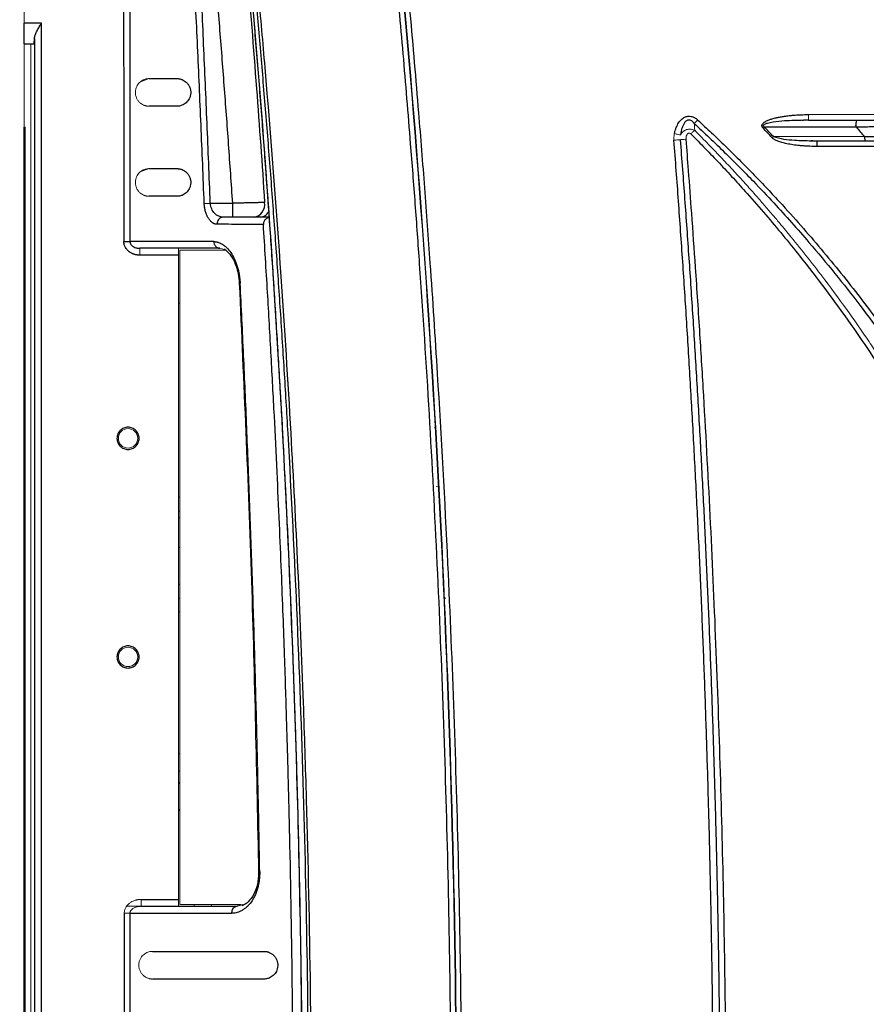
# Paper-space layout 'Sheet2' of a CAD drawing. Header units: millimetres. Extents: x 0 to 1118, y 0 to 864.
# Tile 58 of 85: x 644 to 705, y 459 to 530. Entities that reach past the tile are written whole.
import ezdxf

# ---------------------------------------------------------------- set-up
doc = ezdxf.new("R2010")
doc.units = ezdxf.units.MM
doc.styles.add('SLDTEXTSTYLE0', font='TXT', dxfattribs={"width": 0.605})
doc.dimstyles.new('SLDDIMSTYLE1', dxfattribs={"dimtxt": 5.650301, "dimasz": 4.572, "dimexe": 0, "dimexo": 0.0625, "dimgap": 1.412575, "dimtad": 0, "dimtih": 1, "dimtoh": 1, "dimdec": 1, "dimlfac": 2, "dimrnd": 1e-09, "dimzin": 12, "dimdsep": 46, "dimtxsty": 'SLDTEXTSTYLE0', "dimsah": 1, "dimcen": 0.09, "dimadec": 0, "dimazin": 3, "dimtfac": 1, "dimtdec": 1, "dimtofl": 0, "dimtmove": 0, "dimatfit": 3, "dimfxl": 1, "dimfrac": 2, "dimtolj": 1, "dimtzin": 12, "dimarcsym": 0})

# ---------------------------------------------------------------- blocks, each defined once
blk = doc.blocks.new('_D_12')
at = {"color": 7, "linetype": 'Continuous', "lineweight": 0}
for p, q in [((711.628, 581.08), (604.625, 581.08)), ((606.225, 581.08), (606.225, 457.172)), ((594.907, 448.118), (593.614, 448.118)), ((593.614, 448.118), (593.614, 439.44)), ((617.544, 448.118), (618.837, 448.118)), ((618.837, 448.118), (618.837, 439.44)), ((593.614, 439.44), (594.907, 439.44)), ((618.837, 439.44), (617.544, 439.44)), ((606.225, 314.24), (606.225, 438.147)), ((711.628, 314.24), (604.625, 314.24))]:
    blk.add_line(p, q, dxfattribs=at)
for points in [[(606.225, 581.08), (605.463, 576.508), (606.987, 576.508)], [(606.225, 314.24), (606.987, 318.812), (605.463, 318.812)]]:
    blk.add_solid(points, dxfattribs=at)
at = {"color": 7, "linetype": 'Continuous', "lineweight": 0, "char_height": 5.8208, "attachment_point": 1, "style": 'SLDTEXTSTYLE0'}
for s, insert in [('533.7', (596.524, 456.915)), ('21.01', (596.524, 446.944))]:
    blk.add_mtext(s, dxfattribs=dict(at, insert=insert))

psp = doc.layouts.new('Sheet2')

# ---------------------------------------------------------------- linework, layer by layer
at = {"color": 144, "linetype": 'Continuous', "lineweight": 0}
for p, q in [((644.189, 530.16), (644.189, 543.16)), ((644.189, 522.66), (644.189, 528.66)), ((644.689, 528.66), (644.689, 366.66)), ((653.231, 526.16), (652.588, 525.926)), ((644.264, 522.66), (644.189, 522.66)), ((644.264, 372.66), (644.264, 522.66)), ((701.199, 521.668), (701.199, 521.653)), ((653.231, 519.66), (652.581, 519.419)), ((658.327, 513.91), (658.656, 513.823)), ((673.028, 513.91), (673.022, 513.91)), ((655.339, 513.41), (655.339, 466.91)), ((655.439, 466.535), (655.439, 513.785)), ((655.439, 513.785), (658.804, 513.785)), ((673.032, 513.785), (673.038, 513.785)), ((655.449, 509.94), (655.339, 509.944)), ((673.949, 500.99), (673.832, 500.981)), ((674.065, 496.701), (673.949, 496.71)), ((655.339, 495.94), (655.439, 495.94)), ((655.439, 494.94), (655.339, 494.94)), ((655.439, 494.44), (655.339, 494.44)), ((644.264, 492.3), (644.189, 492.3)), ((655.439, 492.3), (655.339, 492.3)), ((674.3, 492.3), (674.293, 492.3)), ((655.339, 489.66), (655.439, 489.66)), ((655.439, 488.66), (655.339, 488.66)), ((674.646, 488.66), (674.495, 488.66)), ((655.339, 487.66), (655.439, 487.66)), ((655.439, 477.41), (655.339, 477.41)), ((655.339, 476.16), (655.439, 476.16)), ((655.439, 475.375), (655.339, 475.256)), ((655.339, 473.311), (655.439, 473.43)), ((651.6, 466.41), (652.557, 466.41)), ((652.644, 466.91), (652.644, 466.41)), ((659.845, 466.535), (655.439, 466.535)), ((656.479, 466.535), (656.479, 466.41)), ((657.729, 466.41), (657.729, 466.535)), ((675.188, 466.535), (675.182, 466.535)), ((675.185, 466.41), (675.191, 466.41)), ((675.28, 462.86), (675.287, 462.86))]:
    psp.add_line(p, q, dxfattribs=at)
at = {"color": 7, "linetype": 'Continuous', "lineweight": 30}
for p, q in [((645.438, 530.16), (644.189, 530.16)), ((645.438, 365.16), (645.438, 530.16)), ((644.938, 529.053), (644.938, 366.266)), ((644.189, 528.66), (644.911, 528.66)), ((700.837, 523.16), (700.492, 523.147)), ((644.189, 492.3), (644.189, 522.66)), ((701.052, 521.673), (701.463, 521.66)), ((657.207, 517.143), (657.641, 517.16)), ((657.641, 517.16), (659.259, 517.16)), ((659.259, 516.16), (659.259, 517.16)), ((661.861, 516.16), (658.565, 516.16)), ((655.339, 513.41), (652.55, 513.41)), ((644.189, 403.02), (644.189, 492.3)), ((674.71, 484.165), (674.72, 484.199)), ((652.644, 466.91), (655.339, 466.91)), ((659.984, 466.521), (659.588, 466.41)), ((651.427, 465.909), (651.429, 448.413)), ((651.838, 465.909), (651.838, 448.447)), ((661.524, 461.16), (653.479, 461.16))]:
    psp.add_line(p, q, dxfattribs=at)
at = {"color": 144, "linetype": 'Continuous', "lineweight": 0}
for centre in [(651.699, 500.19), (651.699, 484.41)]:
    psp.add_circle(centre, 0.7, dxfattribs=at)
at = {"color": 7, "linetype": 'Continuous', "lineweight": 30}
for centre, radius, start, end in [((660.655, 517.069), 0.921, 278.94524, 8.88243), ((658.603, 515.688), 0.473, 94.61891, 185.75467), ((659.638, 465.949), 0.463, 96.22188, 185.50589)]:
    psp.add_arc(centre, radius, start, end, dxfattribs=at)
for points, knots in [([(658.596, 553.125), (658.675, 552.393), (658.862, 550.668), (659.128, 548.105), (659.383, 545.595), (659.587, 543.536), (659.758, 541.784), (660.107, 538.124), (660.813, 530.336), (662.053, 514.726), (663.27, 494.226), (664.09, 470.918), (664.352, 449.628), (664.173, 429.469), (663.636, 410.45), (662.633, 389.417), (661.539, 373.82), (660.68, 363.654), (660.447, 360.979), (660.217, 358.421), (660.005, 356.138), (659.792, 353.888), (659.554, 351.436), (659.253, 348.428), (658.93, 345.285), (658.698, 343.147), (658.595, 342.195)], [0, 0, 0, 0, 0.010441, 0.024633, 0.036574, 0.046266, 0.054002, 0.061559, 0.098462, 0.165009, 0.283842, 0.389944, 0.496046, 0.586073, 0.676099, 0.766125, 0.884958, 0.89803, 0.910947, 0.923078, 0.934483, 0.943497, 0.955156, 0.96946, 0.986408, 1, 1, 1, 1]), ([(658.597, 342.194), (658.679, 342.956), (658.844, 344.478), (659.084, 346.763), (659.319, 349.048), (659.548, 351.334), (659.772, 353.62), (659.991, 355.907), (660.204, 358.194), (660.412, 360.482), (660.615, 362.77), (660.812, 365.059), (661.003, 367.348), (661.19, 369.638), (661.371, 371.928), (661.546, 374.218), (661.716, 376.509), (661.881, 378.801), (662.04, 381.092), (662.194, 383.384), (662.342, 385.677), (662.486, 387.97), (662.623, 390.263), (662.756, 392.556), (662.991, 396.811), (663.469, 406.371), (663.966, 420.01), (664.258, 434.889), (664.321, 445.163), (664.305, 452.063), (664.276, 456.466), (664.226, 460.869), (664.156, 465.271), (664.067, 469.673), (663.958, 474.075), (663.828, 478.476), (663.679, 482.876), (663.511, 487.276), (663.322, 491.675), (663.113, 496.073), (662.885, 500.47), (662.637, 504.866), (662.369, 509.261), (662.081, 513.654), (661.774, 518.047), (661.447, 522.438), (661.1, 526.827), (660.733, 531.215), (660.346, 535.601), (659.939, 539.985), (659.512, 544.367), (659.067, 548.747), (658.753, 551.666), (658.597, 553.125)], [0, 0, 0, 0, 0.0108691, 0.0217383, 0.0326076, 0.043477, 0.0543465, 0.065216, 0.0760856, 0.0869553, 0.0978251, 0.1086949, 0.1195647, 0.1304345, 0.1413044, 0.1521743, 0.1630441, 0.173914, 0.1847839, 0.1956537, 0.2065235, 0.2173932, 0.2282629, 0.2391325, 0.2500021, 0.2887494, 0.3750016, 0.4437238, 0.5000009, 0.5208344, 0.5416678, 0.5625012, 0.5833345, 0.6041678, 0.6250011, 0.6458344, 0.6666676, 0.6875008, 0.7083341, 0.7291674, 0.7500007, 0.7708342, 0.7916677, 0.8125013, 0.8333351, 0.8541688, 0.8750025, 0.895836, 0.9166694, 0.9375026, 0.9583354, 0.9791679, 1, 1, 1, 1]), ([(658.771, 342.048), (658.853, 342.777), (659.017, 344.238), (659.258, 346.433), (659.495, 348.639), (659.727, 350.854), (659.956, 353.079), (660.18, 355.314), (660.399, 357.558), (660.615, 359.812), (660.825, 362.075), (661.032, 364.349), (661.233, 366.631), (661.43, 368.924), (661.622, 371.226), (661.809, 373.538), (661.991, 375.859), (662.168, 378.19), (662.34, 380.53), (662.506, 382.88), (662.668, 385.24), (662.824, 387.609), (662.975, 389.987), (663.12, 392.376), (663.474, 398.467), (663.958, 408.2), (664.429, 421.515), (664.705, 434.649), (664.796, 447.66), (664.705, 460.671), (664.429, 473.804), (663.958, 487.119), (663.438, 497.583), (662.99, 505.125), (662.697, 509.677), (662.385, 514.194), (662.054, 518.676), (661.703, 523.123), (661.335, 527.535), (660.949, 531.911), (660.547, 536.252), (660.127, 540.557), (659.692, 544.827), (659.242, 549.061), (658.928, 551.871), (658.771, 553.271)], [0, 0, 0, 0, 0.010393, 0.020829, 0.031308, 0.041831, 0.052398, 0.063007, 0.07366, 0.084357, 0.095097, 0.10588, 0.116706, 0.127576, 0.13849, 0.149446, 0.160446, 0.17149, 0.182576, 0.193706, 0.204879, 0.216096, 0.227356, 0.238659, 0.250005, 0.313829, 0.376771, 0.438829, 0.5, 0.561171, 0.623229, 0.686171, 0.749995, 0.771704, 0.793254, 0.814645, 0.835877, 0.856949, 0.877863, 0.898617, 0.919213, 0.939648, 0.959925, 0.980042, 1, 1, 1, 1]), ([(658.99, 342.023), (659.073, 342.76), (659.244, 344.294), (659.505, 346.684), (659.779, 349.253), (660.065, 352), (660.36, 354.926), (660.664, 358.031), (660.974, 361.315), (661.289, 364.779), (661.934, 372.176), (662.706, 382.186), (663.667, 397.477), (664.247, 410.06), (664.673, 423.439), (664.906, 434.58), (664.995, 447.652), (664.906, 460.732), (664.673, 471.877), (664.247, 485.264), (663.666, 497.847), (662.706, 513.134), (661.889, 523.729), (661.141, 532.221), (660.673, 537.214), (660.221, 541.805), (659.788, 545.992), (659.383, 549.779), (659.116, 552.168), (658.99, 553.296)], [0, 0, 0, 0, 0.0105111, 0.0218672, 0.0340683, 0.0471143, 0.0610052, 0.0757411, 0.091322, 0.1077478, 0.1250185, 0.196531, 0.249995, 0.3421207, 0.3749991, 0.4396651, 0.5000005, 0.5602246, 0.6250018, 0.6579563, 0.7500057, 0.8034713, 0.8749819, 0.9005713, 0.9242595, 0.9460464, 0.9659322, 0.9839167, 1, 1, 1, 1]), ([(651.824, 536.149), (651.826, 532.606), (651.829, 525.359), (651.831, 518.112), (651.832, 514.409)], [0, 0, 0, 0, 0.489035, 1, 1, 1, 1]), ([(671.368, 534.482), (672.717, 520.053), (673.737, 505.594), (675.099, 476.643), (675.441, 462.151), (675.441, 433.168), (675.099, 418.677), (673.737, 389.726), (672.717, 375.266), (671.368, 360.837)], [0, 0, 0, 0, 0.25, 0.25, 0.5, 0.5, 0.75, 0.75, 1, 1, 1, 1]), ([(671.372, 360.838), (674.085, 389.693), (675.444, 418.676), (675.444, 476.643), (674.085, 505.626), (671.372, 534.481)], [0, 0, 0, 0, 0.5, 0.5, 1, 1, 1, 1]), ([(671.753, 360.8), (671.816, 361.484), (671.984, 363.288), (672.226, 365.992), (672.479, 368.92), (672.931, 374.337), (673.826, 386.086), (674.689, 400.763), (675.577, 422.492), (675.955, 444.239), (675.658, 469.406), (674.984, 488.469), (674.196, 502.945), (673.598, 511.987), (673.138, 518.268), (672.757, 523.086), (672.403, 527.3), (672.087, 530.911), (671.864, 533.316), (671.753, 534.519)], [0, 0, 0, 0, 0.011833, 0.03125, 0.046823, 0.062501, 0.125002, 0.250001, 0.316015, 0.499997, 0.624997, 0.749997, 0.828893, 0.874998, 0.906249, 0.937499, 0.95834, 0.979174, 1, 1, 1, 1]), ([(657.204, 517.143), (657.166, 518.086), (657.091, 519.973), (656.973, 522.804), (656.851, 525.636), (656.723, 528.469), (656.592, 531.303), (656.501, 533.193), (656.455, 534.138)], [0, 0, 0, 0, 0.166476, 0.333029, 0.499658, 0.666364, 0.833145, 1, 1, 1, 1]), ([(657.641, 517.16), (657.603, 518.128), (657.527, 520.056), (657.409, 522.933), (657.287, 525.781), (657.163, 528.6), (657.035, 531.39), (656.947, 533.239), (656.903, 534.16)], [0, 0, 0, 0, 0.170927, 0.340149, 0.507668, 0.673482, 0.837593, 1, 1, 1, 1]), ([(659.259, 517.16), (659.21, 517.868), (659.114, 519.286), (658.964, 521.412), (658.809, 523.537), (658.65, 525.663), (658.487, 527.787), (658.319, 529.912), (658.148, 532.036), (658.029, 533.452), (657.97, 534.16)], [0, 0, 0, 0, 0.12501, 0.250016, 0.375018, 0.500018, 0.625016, 0.750011, 0.875006, 1, 1, 1, 1]), ([(660.278, 534.224), (660.523, 531.302), (660.975, 525.633), (661.38, 519.96), (661.565, 517.211)], [0.45364866, 0.45364866, 0.45364866, 0.45364866, 0.5, 0.54352601, 0.54352601, 0.54352601, 0.54352601]), ([(670.988, 360.875), (671.056, 361.605), (671.191, 363.061), (671.387, 365.238), (671.577, 367.403), (671.761, 369.554), (672.03, 372.789), (672.372, 377.112), (672.901, 384.338), (673.484, 393.373), (674.249, 407.843), (674.888, 425.937), (675.144, 447.66), (674.888, 469.382), (674.249, 487.476), (673.484, 501.946), (672.924, 510.617), (672.452, 517.122), (672.144, 521.099), (671.85, 524.711), (671.576, 527.943), (671.29, 531.184), (671.09, 533.347), (670.988, 534.444)], [0, 0, 0, 0, 0.012656, 0.025234, 0.037734, 0.050156, 0.062501, 0.09376, 0.125002, 0.187552, 0.250002, 0.375088, 0.5, 0.624911, 0.749998, 0.812439, 0.874998, 0.899958, 0.924999, 0.943849, 0.9625, 0.980981, 1, 1, 1, 1]), ([(644.189, 528.66), (644.189, 528.66), (644.189, 528.661), (644.189, 528.667), (644.189, 528.678), (644.189, 528.693), (644.189, 528.713), (644.189, 528.736), (644.189, 528.79), (644.189, 528.897), (644.189, 529.092), (644.189, 529.33), (644.189, 529.555), (644.189, 529.741), (644.189, 529.878), (644.189, 530.018), (644.189, 530.112), (644.189, 530.16)], [0, 0, 0, 0, 0.034551, 0.068855, 0.103013, 0.137124, 0.171291, 0.205614, 0.240191, 0.370053, 0.500029, 0.62989, 0.759866, 0.820149, 0.879905, 0.939676, 1, 1, 1, 1]), ([(644.938, 529.053), (644.938, 529.066), (644.94, 529.093), (644.947, 529.136), (644.957, 529.182), (644.97, 529.231), (644.987, 529.283), (645.008, 529.339), (645.032, 529.399), (645.06, 529.461), (645.101, 529.551), (645.164, 529.673), (645.243, 529.82), (645.336, 529.984), (645.4, 530.095), (645.438, 530.16)], [0, 0, 0, 0, 0.042381, 0.086506, 0.13251, 0.180511, 0.230613, 0.282907, 0.337475, 0.394387, 0.453706, 0.576693, 0.716997, 0.83407, 1, 1, 1, 1]), ([(644.911, 528.66), (644.912, 528.66), (644.914, 528.661), (644.916, 528.669), (644.918, 528.682), (644.92, 528.698), (644.922, 528.718), (644.924, 528.741), (644.926, 528.767), (644.927, 528.795), (644.929, 528.825), (644.931, 528.856), (644.932, 528.889), (644.933, 528.921), (644.935, 528.954), (644.936, 528.988), (644.937, 529.02), (644.937, 529.043), (644.938, 529.053)], [0, 0, 0, 0, 0.081301, 0.160096, 0.236384, 0.310165, 0.381439, 0.450207, 0.516468, 0.580222, 0.641469, 0.700209, 0.756442, 0.810168, 0.861386, 0.910098, 0.956303, 1, 1, 1, 1]), ([(653.23, 526.16), (653.562, 526.16), (654.226, 526.16), (654.895, 526.16), (655.229, 526.16)], [0, 0, 0, 0, 0.4998961, 1, 1, 1, 1]), ([(655.229, 526.16), (655.25, 526.159), (655.293, 526.158), (655.356, 526.152), (655.418, 526.142), (655.48, 526.128), (655.541, 526.11), (655.635, 526.076), (655.759, 526.014), (655.906, 525.903), (656.034, 525.763), (656.125, 525.613), (656.179, 525.478), (656.209, 525.366), (656.227, 525.248), (656.232, 525.084), (656.199, 524.884), (656.12, 524.692), (656.016, 524.533), (655.892, 524.404), (655.75, 524.3), (655.61, 524.231), (655.477, 524.188), (655.354, 524.164), (655.271, 524.161), (655.229, 524.16)], [0, 0, 0, 0, 0.026991, 0.053627, 0.079934, 0.105937, 0.131664, 0.157141, 0.226539, 0.289946, 0.350735, 0.402967, 0.428842, 0.452687, 0.477001, 0.500553, 0.549558, 0.601124, 0.654157, 0.714136, 0.777274, 0.845133, 0.896, 0.947559, 1, 1, 1, 1]), ([(655.229, 524.16), (654.895, 524.16), (654.227, 524.16), (653.562, 524.16), (653.23, 524.16)], [0, 0, 0, 0, 0.500027, 1, 1, 1, 1]), ([(691.162, 522.185), (691.171, 522.223), (691.188, 522.299), (691.219, 522.41), (691.254, 522.516), (691.303, 522.648), (691.371, 522.799), (691.463, 522.96), (691.565, 523.1), (691.672, 523.214), (691.785, 523.306), (691.932, 523.394), (692.13, 523.457), (692.335, 523.447), (692.494, 523.401), (692.613, 523.346), (692.731, 523.271), (692.803, 523.208), (692.84, 523.176)], [0, 0, 0, 0, 0.047779, 0.09438, 0.139879, 0.184362, 0.265277, 0.341456, 0.410143, 0.474637, 0.531939, 0.586401, 0.683574, 0.779917, 0.83101, 0.884006, 0.940021, 1, 1, 1, 1]), ([(692.597, 522.916), (692.583, 522.934), (692.555, 522.97), (692.511, 523.017), (692.449, 523.075), (692.368, 523.133), (692.262, 523.168), (692.162, 523.166), (692.074, 523.137), (691.994, 523.084), (691.899, 522.987), (691.822, 522.864), (691.76, 522.726), (691.706, 522.58), (691.648, 522.366), (691.62, 522.189), (691.605, 522.088)], [0, 0, 0, 0, 0.038742, 0.074975, 0.108785, 0.180286, 0.239942, 0.290257, 0.341706, 0.390465, 0.447546, 0.566929, 0.628543, 0.700297, 0.828004, 1, 1, 1, 1]), ([(692.84, 523.176), (693.009, 523.02), (693.347, 522.707), (693.85, 522.233), (694.35, 521.757), (694.847, 521.277), (695.341, 520.793), (695.831, 520.307), (696.318, 519.816), (696.802, 519.323), (697.283, 518.826), (697.76, 518.326), (698.234, 517.822), (698.705, 517.315), (700.029, 515.871), (702.149, 513.437), (704.95, 509.923), (707.595, 506.289), (710.079, 502.542), (712.397, 498.691), (714.544, 494.742), (716.516, 490.703), (718.309, 486.58), (719.921, 482.383), (721.348, 478.119), (722.586, 473.798), (723.385, 470.466), (723.87, 468.161), (724.118, 466.9), (724.351, 465.637), (724.568, 464.371), (724.769, 463.103), (724.955, 461.833), (725.066, 460.984), (725.121, 460.56)], [0, 0, 0, 0, 0.009609, 0.019218, 0.028826, 0.038434, 0.048043, 0.057653, 0.067264, 0.076877, 0.086493, 0.096111, 0.105732, 0.115356, 0.124985, 0.187481, 0.249967, 0.312445, 0.374954, 0.437474, 0.499945, 0.562419, 0.624945, 0.687463, 0.749952, 0.81244, 0.874967, 0.892846, 0.910715, 0.928576, 0.946432, 0.964286, 0.982141, 1, 1, 1, 1]), ([(697.568, 522.586), (697.557, 522.598), (697.538, 522.621), (697.514, 522.657), (697.498, 522.694), (697.489, 522.731), (697.487, 522.768), (697.492, 522.805), (697.507, 522.852), (697.542, 522.907), (697.593, 522.96), (697.65, 523.006), (697.76, 523.079), (697.933, 523.161), (698.18, 523.247), (698.43, 523.317), (698.697, 523.375), (698.977, 523.425), (699.285, 523.469), (699.59, 523.502), (699.872, 523.526), (700.15, 523.544), (700.473, 523.555), (700.714, 523.558), (700.845, 523.56)], [0, 0, 0, 0, 0.012451, 0.023819, 0.03432, 0.044231, 0.053876, 0.063608, 0.07377, 0.092618, 0.115025, 0.131866, 0.15068, 0.22006, 0.282633, 0.35857, 0.426434, 0.499349, 0.584332, 0.673764, 0.742791, 0.80908, 0.895163, 1, 1, 1, 1]), ([(700.383, 523.155), (700.459, 523.161), (700.611, 523.172), (700.764, 523.187), (700.84, 523.194)], [0, 0, 0, 0, 0.500588, 1, 1, 1, 1]), ([(704.278, 522.76), (704.278, 522.864), (704.289, 522.968), (704.328, 523.116), (704.356, 523.16), (704.384, 523.16)], [0, 0, 0, 0, 0.5, 0.5, 1, 1, 1, 1]), ([(704.384, 523.16), (704.5, 523.16), (704.734, 523.16), (705.086, 523.16), (705.438, 523.16), (705.792, 523.16), (706.147, 523.16), (706.503, 523.16), (706.859, 523.16), (707.217, 523.16), (707.672, 523.16), (708.223, 523.16), (708.872, 523.16), (709.523, 523.16), (710.174, 523.16), (710.609, 523.16), (710.827, 523.16)], [0, 0, 0, 0, 0.055602, 0.111167, 0.166707, 0.222232, 0.277752, 0.333279, 0.388823, 0.444395, 0.500004, 0.600059, 0.700024, 0.79996, 0.899932, 1, 1, 1, 1]), ([(692.597, 522.916), (692.78, 522.746), (693.147, 522.407), (693.692, 521.894), (694.232, 521.377), (694.768, 520.858), (695.299, 520.335), (695.826, 519.808), (696.349, 519.279), (697.195, 518.408), (698.732, 516.782), (701.351, 513.844), (704.658, 509.761), (707.562, 505.716), (710.849, 500.68), (713.324, 496.355), (715.539, 491.903), (716.79, 489.192), (717.961, 486.445), (718.971, 483.873), (719.828, 481.511), (720.544, 479.392), (721.19, 477.335), (721.772, 475.341), (722.292, 473.413), (722.757, 471.553), (723.169, 469.763), (723.534, 468.043), (723.854, 466.396), (724.134, 464.822), (724.377, 463.322), (724.588, 461.899), (724.709, 460.973), (724.767, 460.524)], [0, 0, 0, 0, 0.010466, 0.020915, 0.031348, 0.041767, 0.052173, 0.062568, 0.072952, 0.083327, 0.113396, 0.166651, 0.248122, 0.333289, 0.375029, 0.49992, 0.541576, 0.583241, 0.624916, 0.666598, 0.698917, 0.730125, 0.760221, 0.789204, 0.817073, 0.84383, 0.869475, 0.894007, 0.917428, 0.939738, 0.960937, 0.981024, 1, 1, 1, 1]), ([(698.218, 521.888), (698.11, 522.005), (697.894, 522.238), (697.676, 522.47), (697.568, 522.586)], [0, 0, 0, 0, 0.4998942, 1, 1, 1, 1]), ([(704.28, 522.675), (704.396, 522.676), (704.639, 522.68), (705.023, 522.685), (705.442, 522.691), (705.896, 522.697), (706.386, 522.704), (706.912, 522.71), (707.475, 522.718), (708.074, 522.725), (708.709, 522.733), (709.381, 522.742), (710.088, 522.751), (710.572, 522.757), (710.82, 522.76)], [0, 0, 0, 0, 0.054468, 0.1141835, 0.1791469, 0.2493585, 0.3248185, 0.4055273, 0.4914849, 0.5826913, 0.6791464, 0.7808499, 0.8878013, 1, 1, 1, 1]), ([(691.133, 373.608), (691.187, 374.319), (691.295, 375.74), (691.451, 377.871), (691.603, 380.002), (691.75, 382.131), (691.892, 384.26), (692.03, 386.387), (692.163, 388.514), (692.291, 390.639), (692.415, 392.764), (692.534, 394.887), (692.648, 397.01), (692.758, 399.132), (692.863, 401.252), (692.963, 403.372), (693.059, 405.491), (693.15, 407.608), (693.236, 409.725), (693.318, 411.841), (693.395, 413.956), (693.467, 416.069), (693.535, 418.182), (693.598, 420.294), (693.656, 422.405), (693.71, 424.515), (693.759, 426.624), (693.803, 428.732), (693.843, 430.839), (693.878, 432.945), (693.908, 435.05), (693.934, 437.154), (693.955, 439.257), (693.971, 441.359), (693.983, 443.46), (693.99, 445.56), (693.993, 448.401), (693.985, 451.983), (693.955, 456.31), (693.906, 460.641), (693.837, 464.977), (693.748, 469.316), (693.639, 473.659), (693.51, 478.007), (693.362, 482.359), (693.194, 486.715), (693.006, 491.075), (692.798, 495.439), (692.57, 499.808), (692.323, 504.181), (692.056, 508.557), (691.769, 512.938), (691.463, 517.323), (691.243, 520.247), (691.133, 521.71)], [0, 0, 0, 0, 0.014425, 0.028841, 0.043248, 0.057646, 0.072035, 0.086416, 0.100789, 0.115152, 0.129508, 0.143855, 0.158193, 0.172523, 0.186846, 0.20116, 0.215466, 0.229764, 0.244054, 0.258336, 0.272611, 0.286877, 0.301136, 0.315388, 0.329632, 0.343869, 0.358098, 0.37232, 0.386535, 0.400742, 0.414943, 0.429136, 0.443323, 0.457502, 0.471675, 0.485841, 0.500001, 0.529159, 0.558346, 0.587563, 0.616809, 0.646085, 0.675393, 0.704733, 0.734104, 0.763509, 0.792947, 0.822419, 0.851926, 0.881468, 0.911046, 0.94066, 0.970311, 1, 1, 1, 1]), ([(691.581, 521.745), (691.636, 521.032), (691.745, 519.607), (691.904, 517.469), (692.057, 515.333), (692.206, 513.197), (692.35, 511.063), (692.49, 508.93), (692.624, 506.799), (692.754, 504.668), (692.879, 502.539), (692.999, 500.411), (693.115, 498.285), (693.225, 496.159), (693.331, 494.036), (693.432, 491.913), (693.528, 489.792), (693.62, 487.672), (693.707, 485.553), (693.789, 483.436), (693.866, 481.32), (693.939, 479.205), (694.007, 477.092), (694.07, 474.98), (694.128, 472.87), (694.182, 470.761), (694.231, 468.653), (694.275, 466.547), (694.315, 464.443), (694.349, 462.339), (694.38, 460.238), (694.405, 458.138), (694.426, 456.039), (694.442, 453.942), (694.454, 451.846), (694.461, 449.752), (694.464, 446.919), (694.456, 443.346), (694.426, 439.029), (694.377, 434.706), (694.308, 430.377), (694.219, 426.041), (694.11, 421.7), (693.982, 417.352), (693.833, 412.999), (693.664, 408.64), (693.475, 404.275), (693.265, 399.905), (693.036, 395.529), (692.786, 391.148), (692.516, 386.761), (692.226, 382.369), (691.916, 377.973), (691.693, 375.04), (691.581, 373.573)], [0, 0, 0, 0, 0.014463, 0.028916, 0.043358, 0.057789, 0.072211, 0.086622, 0.101022, 0.115412, 0.129792, 0.144161, 0.15852, 0.172868, 0.187206, 0.201533, 0.21585, 0.230157, 0.244453, 0.258739, 0.273014, 0.287279, 0.301534, 0.315778, 0.330012, 0.344235, 0.358448, 0.372651, 0.386843, 0.401024, 0.415196, 0.429357, 0.443507, 0.457647, 0.471777, 0.485896, 0.500005, 0.529067, 0.558172, 0.587321, 0.616513, 0.64575, 0.67503, 0.704354, 0.733722, 0.763133, 0.792588, 0.822087, 0.85163, 0.881216, 0.910846, 0.94052, 0.970238, 1, 1, 1, 1]), ([(692.01, 373.538), (692.067, 374.275), (692.204, 376.039), (692.433, 379.122), (692.712, 383.059), (693.003, 387.463), (693.381, 393.635), (693.795, 401.303), (694.204, 410.569), (694.522, 419.839), (694.751, 429.111), (694.888, 438.384), (694.933, 447.659), (694.887, 456.934), (694.751, 466.208), (694.523, 475.48), (694.204, 484.749), (693.795, 494.015), (693.382, 501.664), (693.004, 507.835), (692.714, 512.226), (692.435, 516.171), (692.206, 519.254), (692.068, 521.031), (692.01, 521.781)], [0, 0, 0, 0, 0.014942, 0.035776, 0.0625, 0.094745, 0.124999, 0.1875, 0.249999, 0.3125, 0.374999, 0.4375, 0.5, 0.5625, 0.625, 0.687501, 0.750001, 0.812501, 0.875001, 0.904851, 0.9375, 0.963965, 0.984798, 1, 1, 1, 1]), ([(692.359, 522.163), (692.533, 521.988), (692.881, 521.639), (693.397, 521.11), (693.91, 520.578), (694.418, 520.043), (694.922, 519.506), (695.422, 518.965), (695.917, 518.421), (696.701, 517.547), (698.156, 515.882), (700.721, 512.773), (703.846, 508.591), (707.202, 503.528), (710.129, 498.508), (713.709, 491.495), (717.577, 482.09), (721.057, 469.599), (722.841, 457.315), (723.202, 445.965), (722.584, 436.264), (721.392, 428.539), (720.127, 422.766), (718.998, 418.48), (717.69, 414.246), (716.402, 410.618), (714.78, 406.496), (712.386, 401.094), (708.648, 394.057), (704.961, 388.337), (701.496, 383.562), (699.4, 380.916), (697.519, 378.709), (696.686, 377.756), (695.842, 376.813), (694.988, 375.881), (694.122, 374.961), (693.247, 374.051), (692.655, 373.454), (692.359, 373.155)], [0, 0, 0, 0, 0.004481, 0.008958, 0.01343, 0.017897, 0.02236, 0.026817, 0.03127, 0.035717, 0.048133, 0.071435, 0.108888, 0.142867, 0.181641, 0.214301, 0.285712, 0.365738, 0.448943, 0.510178, 0.571408, 0.624986, 0.651785, 0.678572, 0.705372, 0.732154, 0.748405, 0.78573, 0.839311, 0.892856, 0.909095, 0.946426, 0.954095, 0.961759, 0.969418, 0.977071, 0.984719, 0.992362, 1, 1, 1, 1]), ([(701.472, 521.26), (701.385, 521.26), (701.213, 521.261), (700.955, 521.268), (700.702, 521.281), (700.451, 521.298), (700.125, 521.327), (699.735, 521.374), (699.309, 521.448), (698.945, 521.535), (698.691, 521.617), (698.525, 521.686), (698.428, 521.734), (698.344, 521.783), (698.274, 521.833), (698.236, 521.87), (698.218, 521.888)], [0, 0, 0, 0, 0.077511, 0.15399, 0.229466, 0.303968, 0.377527, 0.521994, 0.654034, 0.76271, 0.855747, 0.891342, 0.923383, 0.952019, 0.977459, 1, 1, 1, 1]), ([(704.879, 521.977), (704.986, 521.979), (705.199, 521.982), (705.52, 521.986), (705.842, 521.99), (706.166, 521.994), (706.651, 522), (707.3, 522.008), (708.079, 522.019), (708.817, 522.028), (709.5, 522.037), (710.153, 522.045), (710.776, 522.052), (711.181, 522.057), (711.378, 522.06)], [0, 0, 0, 0, 0.0502604, 0.1006043, 0.151028, 0.2015276, 0.2520993, 0.3769244, 0.5027883, 0.6116959, 0.715922, 0.8154106, 0.9101156, 1, 1, 1, 1]), ([(704.879, 521.977), (704.884, 521.888), (704.898, 521.806), (704.935, 521.692), (704.96, 521.66), (704.984, 521.66)], [0, 0, 0, 0, 0.5, 0.5, 1, 1, 1, 1]), ([(701.467, 521.632), (701.396, 521.638), (701.256, 521.651), (701.116, 521.659), (701.045, 521.663)], [0, 0, 0, 0, 0.501558, 1, 1, 1, 1]), ([(653.23, 519.66), (653.562, 519.66), (654.227, 519.66), (654.895, 519.66), (655.229, 519.66)], [0, 0, 0, 0, 0.500142, 1, 1, 1, 1]), ([(655.229, 519.66), (655.25, 519.659), (655.293, 519.658), (655.357, 519.652), (655.419, 519.642), (655.481, 519.628), (655.543, 519.61), (655.638, 519.575), (655.763, 519.512), (655.912, 519.398), (656.04, 519.256), (656.144, 519.079), (656.217, 518.866), (656.236, 518.622), (656.2, 518.389), (656.122, 518.197), (656.018, 518.036), (655.893, 517.906), (655.751, 517.801), (655.611, 517.731), (655.477, 517.688), (655.354, 517.664), (655.271, 517.661), (655.229, 517.66)], [0, 0, 0, 0, 0.026927, 0.053507, 0.079766, 0.105731, 0.131433, 0.156902, 0.22671, 0.290598, 0.351534, 0.403963, 0.455443, 0.502147, 0.548881, 0.602589, 0.655815, 0.715555, 0.778674, 0.846183, 0.896704, 0.947908, 1, 1, 1, 1]), ([(655.229, 517.66), (654.895, 517.66), (654.227, 517.66), (653.562, 517.66), (653.23, 517.66)], [0, 0, 0, 0, 0.499786, 1, 1, 1, 1]), ([(658.129, 515.641), (658.111, 515.641), (658.076, 515.642), (658.023, 515.651), (657.971, 515.665), (657.919, 515.684), (657.867, 515.708), (657.817, 515.738), (657.755, 515.781), (657.685, 515.843), (657.583, 515.954), (657.47, 516.117), (657.358, 516.349), (657.29, 516.565), (657.249, 516.744), (657.227, 516.877), (657.211, 517.01), (657.206, 517.099), (657.204, 517.143)], [0, 0, 0, 0, 0.041701, 0.082942, 0.123834, 0.164493, 0.205034, 0.245575, 0.286233, 0.354281, 0.422237, 0.551559, 0.670618, 0.786713, 0.841495, 0.896085, 0.948524, 1, 1, 1, 1]), ([(658.565, 516.16), (658.354, 516.16), (658.137, 516.249), (657.875, 516.511), (657.798, 516.62), (657.685, 516.872), (657.649, 517.015), (657.641, 517.16)], [0, 0, 0, 0, 0.5, 0.5, 0.75, 0.75, 1, 1, 1, 1]), ([(661.565, 517.211), (661.54, 517.211), (661.49, 517.21), (661.409, 517.208), (661.323, 517.206), (661.23, 517.204), (661.132, 517.202), (661.028, 517.199), (660.917, 517.197), (660.801, 517.194), (660.679, 517.191), (660.508, 517.188), (660.27, 517.182), (659.992, 517.176), (659.726, 517.17), (659.492, 517.165), (659.336, 517.161), (659.259, 517.16)], [0, 0, 0, 0, 0.043533, 0.088374, 0.134513, 0.181938, 0.230628, 0.280558, 0.331694, 0.384, 0.437428, 0.491927, 0.602584, 0.731452, 0.822059, 0.911659, 1, 1, 1, 1]), ([(658.392, 516.118), (658.394, 516.128), (658.396, 516.148), (658.405, 516.166), (658.41, 516.175)], [0, 0, 0, 0, 0.474163, 1, 1, 1, 1]), ([(661.863, 516.123), (661.848, 516.121), (661.758, 516.107), (661.651, 516.025), (661.555, 515.916), (661.507, 515.825), (661.478, 515.729), (661.478, 515.664), (661.478, 515.632)], [0, 0, 0, 0, 0.0672007, 0.4034822, 0.5593577, 0.7134158, 0.8563276, 1, 1, 1, 1]), ([(658.124, 339.39), (658.203, 340.17), (658.373, 341.838), (658.636, 344.507), (658.925, 347.506), (659.235, 350.836), (659.563, 354.498), (659.907, 358.491), (660.263, 362.816), (660.625, 367.474), (660.991, 372.464), (661.355, 377.788), (661.877, 386.046), (662.442, 396.515), (662.942, 408.466), (663.26, 418.562), (663.481, 428.228), (663.62, 438.166), (663.662, 449.077), (663.59, 460.234), (663.46, 467.847), (663.368, 471.933), (663.354, 472.505), (663.334, 473.366), (663.306, 474.517), (663.269, 475.956), (663.221, 477.684), (663.163, 479.701), (663.091, 482.007), (663.005, 484.601), (662.901, 487.484), (662.778, 490.656), (662.633, 494.115), (662.463, 497.863), (662.265, 501.898), (662.036, 506.221), (661.774, 510.831), (661.576, 514), (661.473, 515.632)], [0, 0, 0, 0, 0.013318, 0.028513, 0.045587, 0.064539, 0.08537, 0.108081, 0.132672, 0.159144, 0.187497, 0.217732, 0.249849, 0.328166, 0.395949, 0.45319, 0.499883, 0.560311, 0.622138, 0.68536, 0.749976, 0.751582, 0.754826, 0.759708, 0.766229, 0.774387, 0.784184, 0.795618, 0.80869, 0.8234, 0.839747, 0.857732, 0.877353, 0.898611, 0.921505, 0.946035, 0.9722, 1, 1, 1, 1]), ([(661.473, 515.632), (660.915, 515.633), (659.797, 515.636), (658.686, 515.639), (658.129, 515.641)], [0, 0, 0, 0, 0.499351, 1, 1, 1, 1]), ([(652.55, 513.41), (652.523, 513.41), (652.469, 513.411), (652.389, 513.419), (652.311, 513.431), (652.237, 513.447), (652.165, 513.466), (652.097, 513.49), (652.032, 513.516), (651.97, 513.545), (651.912, 513.576), (651.858, 513.61), (651.807, 513.645), (651.759, 513.682), (651.674, 513.756), (651.568, 513.875), (651.478, 514.033), (651.428, 514.172), (651.403, 514.291), (651.4, 514.37), (651.398, 514.409)], [0, 0, 0, 0, 0.048749, 0.096288, 0.1426, 0.187684, 0.231543, 0.274191, 0.315645, 0.355902, 0.394959, 0.43283, 0.469508, 0.504979, 0.539249, 0.670502, 0.785589, 0.85977, 0.931296, 1, 1, 1, 1]), ([(651.398, 514.409), (651.481, 514.409), (651.57, 514.409), (651.726, 514.409), (651.791, 514.409), (651.833, 514.409)], [0, 0, 0, 0, 0.5, 0.5, 1, 1, 1, 1]), ([(651.833, 514.409), (651.833, 514.397), (651.834, 514.373), (651.839, 514.338), (651.849, 514.302), (651.862, 514.267), (651.888, 514.212), (651.941, 514.139), (652.027, 514.063), (652.135, 513.998), (652.231, 513.96), (652.321, 513.935), (652.395, 513.92), (652.476, 513.911), (652.528, 513.91), (652.55, 513.91)], [0, 0, 0, 0, 0.035665, 0.071897, 0.108818, 0.146541, 0.185164, 0.294027, 0.418739, 0.538836, 0.689008, 0.74151, 0.836044, 0.928067, 1, 1, 1, 1]), ([(658.327, 513.91), (657.837, 513.91), (656.86, 513.91), (655.407, 513.91), (653.971, 513.91), (653.023, 513.91), (652.55, 513.91)], [0, 0, 0, 0, 0.2533, 0.504399, 0.753299, 1, 1, 1, 1]), ([(657.892, 514.392), (657.915, 514.391), (657.962, 514.39), (658.032, 514.383), (658.102, 514.371), (658.172, 514.354), (658.272, 514.323), (658.4, 514.269), (658.553, 514.18), (658.7, 514.069), (658.892, 513.891), (659.129, 513.602), (659.386, 513.155), (659.562, 512.697), (659.67, 512.304), (659.727, 512.035), (659.763, 511.798), (659.786, 511.595), (659.794, 511.457), (659.798, 511.388)], [0, 0, 0, 0, 0.02696, 0.053925, 0.08093, 0.108007, 0.135188, 0.197146, 0.257862, 0.316325, 0.375307, 0.496096, 0.626701, 0.753694, 0.817901, 0.879953, 0.919614, 0.959547, 1, 1, 1, 1]), ([(657.896, 514.392), (657.898, 514.326), (657.911, 514.263), (657.941, 514.183), (657.952, 514.159), (657.979, 514.112), (657.995, 514.088), (658.05, 514.021), (658.097, 513.981), (658.205, 513.925), (658.266, 513.91), (658.327, 513.91)], [0, 0, 0, 0, 0.25, 0.25, 0.375, 0.375, 0.5, 0.5, 0.75, 0.75, 1, 1, 1, 1]), ([(658.643, 513.871), (658.696, 513.829), (658.817, 513.731), (659.164, 513.377), (659.476, 512.766), (659.672, 512.055), (659.712, 511.615), (659.732, 511.385)], [0, 0, 0, 0, 0.171927, 0.393587, 0.667512, 0.82595, 1, 1, 1, 1]), ([(659.732, 511.385), (660.055, 504.228), (660.694, 490.073), (660.984, 475.906), (661.127, 468.901)], [0, 0, 0, 0, 0.505594, 1, 1, 1, 1]), ([(652.499, 500.19), (652.499, 500.294), (652.478, 500.399), (652.398, 500.592), (652.338, 500.681), (652.19, 500.829), (652.101, 500.889), (651.908, 500.969), (651.803, 500.99), (651.594, 500.99), (651.489, 500.969), (651.296, 500.889), (651.207, 500.829), (651.059, 500.681), (651, 500.592), (650.919, 500.399), (650.899, 500.294), (650.899, 500.19)], [0, 0, 0, 0, 0.125, 0.125, 0.25, 0.25, 0.375, 0.375, 0.5, 0.5, 0.625, 0.625, 0.75, 0.75, 0.875, 0.875, 1, 1, 1, 1]), ([(650.899, 500.19), (650.899, 500.085), (650.919, 499.98), (651, 499.787), (651.059, 499.698), (651.207, 499.55), (651.296, 499.491), (651.489, 499.41), (651.594, 499.39), (651.803, 499.39), (651.908, 499.41), (652.101, 499.491), (652.19, 499.55), (652.338, 499.698), (652.398, 499.787), (652.478, 499.98), (652.499, 500.085), (652.499, 500.19)], [0, 0, 0, 0, 0.125, 0.125, 0.25, 0.25, 0.375, 0.375, 0.5, 0.5, 0.625, 0.625, 0.75, 0.75, 0.875, 0.875, 1, 1, 1, 1]), ([(652.499, 484.41), (652.499, 484.514), (652.478, 484.619), (652.398, 484.812), (652.338, 484.901), (652.19, 485.049), (652.101, 485.109), (651.908, 485.189), (651.803, 485.21), (651.594, 485.21), (651.489, 485.189), (651.296, 485.109), (651.207, 485.049), (651.059, 484.901), (651, 484.812), (650.919, 484.619), (650.899, 484.514), (650.899, 484.41)], [0, 0, 0, 0, 0.125, 0.125, 0.25, 0.25, 0.375, 0.375, 0.5, 0.5, 0.625, 0.625, 0.75, 0.75, 0.875, 0.875, 1, 1, 1, 1]), ([(650.899, 484.41), (650.899, 484.305), (650.919, 484.2), (651, 484.007), (651.059, 483.918), (651.207, 483.77), (651.296, 483.711), (651.489, 483.63), (651.594, 483.61), (651.803, 483.61), (651.908, 483.63), (652.101, 483.711), (652.19, 483.77), (652.338, 483.918), (652.398, 484.007), (652.478, 484.2), (652.499, 484.305), (652.499, 484.41)], [0, 0, 0, 0, 0.125, 0.125, 0.25, 0.25, 0.375, 0.375, 0.5, 0.5, 0.625, 0.625, 0.75, 0.75, 0.875, 0.875, 1, 1, 1, 1]), ([(661.209, 468.903), (661.209, 468.868), (661.21, 468.8), (661.208, 468.698), (661.203, 468.595), (661.196, 468.494), (661.187, 468.392), (661.169, 468.236), (661.136, 468.028), (661.072, 467.753), (660.984, 467.468), (660.864, 467.179), (660.69, 466.853), (660.49, 466.578), (660.275, 466.359), (660.089, 466.208), (659.887, 466.082), (659.69, 465.994), (659.506, 465.941), (659.34, 465.91), (659.228, 465.907), (659.172, 465.905)], [0, 0, 0, 0, 0.019672, 0.039312, 0.058953, 0.078628, 0.098372, 0.118218, 0.170299, 0.223194, 0.289625, 0.357614, 0.429677, 0.548082, 0.614219, 0.68144, 0.755763, 0.831115, 0.887231, 0.943442, 1, 1, 1, 1]), ([(661.127, 468.901), (661.125, 468.753), (661.12, 468.452), (661.026, 467.871), (660.785, 467.217), (660.362, 466.674), (660.09, 466.525), (659.948, 466.447)], [0, 0, 0, 0, 0.110959, 0.224979, 0.463332, 0.720658, 1, 1, 1, 1]), ([(652.644, 466.41), (653.792, 466.41), (656.106, 466.41), (658.421, 466.41), (659.588, 466.41)], [0, 0, 0, 0, 0.495989, 1, 1, 1, 1]), ([(653.477, 463.16), (654.812, 463.16), (657.491, 463.16), (660.171, 463.159), (661.516, 463.159)], [0, 0, 0, 0, 0.498134, 1, 1, 1, 1]), ([(661.516, 463.159), (661.538, 463.159), (661.582, 463.158), (661.648, 463.151), (661.714, 463.141), (661.778, 463.125), (661.841, 463.106), (661.942, 463.067), (662.072, 462.998), (662.224, 462.874), (662.351, 462.722), (662.448, 462.539), (662.509, 462.331), (662.521, 462.109), (662.487, 461.896), (662.415, 461.709), (662.313, 461.547), (662.189, 461.414), (662.045, 461.305), (661.901, 461.233), (661.766, 461.189), (661.642, 461.164), (661.558, 461.161), (661.516, 461.159)], [0, 0, 0, 0, 0.026662, 0.053001, 0.079056, 0.104866, 0.130475, 0.155925, 0.22707, 0.292581, 0.354157, 0.408543, 0.46069, 0.509451, 0.557267, 0.609753, 0.662719, 0.721664, 0.784151, 0.851072, 0.90002, 0.94957, 1, 1, 1, 1])]:
    psp.add_open_spline(points, degree=3, knots=knots, dxfattribs=at)
for points in [[(651.371, 536.21), (651.382, 528.943), (651.391, 521.676), (651.398, 514.409)], [(700.837, 523.16), (701.428, 523.16), (702.611, 523.16), (703.793, 523.16), (704.384, 523.16)], [(697.568, 522.586), (697.599, 522.616), (697.63, 522.646), (697.659, 522.673)], [(697.659, 522.673), (699.868, 522.674), (702.075, 522.674), (704.28, 522.675)], [(698.31, 521.974), (698.094, 522.208), (697.877, 522.441), (697.659, 522.673)], [(704.278, 522.76), (704.278, 522.731), (704.278, 522.703), (704.28, 522.675)], [(704.28, 522.675), (704.481, 522.443), (704.681, 522.211), (704.879, 521.977)], [(698.31, 521.974), (698.281, 521.946), (698.249, 521.917), (698.218, 521.888)], [(701.463, 521.66), (702.637, 521.66), (703.811, 521.66), (704.984, 521.66)], [(701.467, 521.629), (701.466, 521.649), (701.465, 521.66), (701.463, 521.66)], [(824.985, 521.26), (783.821, 521.26), (742.637, 521.26), (701.472, 521.26)], [(704.984, 521.66), (707.067, 521.66), (709.224, 521.66), (711.385, 521.66)], [(657.896, 514.392), (655.86, 514.398), (653.838, 514.403), (651.833, 514.409)], [(651.838, 465.909), (654.283, 465.908), (656.73, 465.906), (659.178, 465.905)]]:
    psp.add_open_spline(points, degree=3, dxfattribs=at)
at = {"color": 144, "linetype": 'Continuous', "lineweight": 0}
for points, knots in [([(653.23, 524.16), (653.208, 524.16), (653.163, 524.161), (653.096, 524.168), (653.031, 524.179), (652.966, 524.194), (652.902, 524.214), (652.804, 524.252), (652.675, 524.32), (652.525, 524.442), (652.397, 524.593), (652.31, 524.756), (652.262, 524.902), (652.238, 525.02), (652.228, 525.143), (652.234, 525.265), (652.252, 525.38), (652.293, 525.521), (652.365, 525.671), (652.47, 525.816), (652.591, 525.935), (652.729, 526.03), (652.864, 526.094), (652.993, 526.133), (653.11, 526.156), (653.19, 526.158), (653.23, 526.16)], [0, 0, 0, 0, 0.028076, 0.055796, 0.083187, 0.110277, 0.137097, 0.163676, 0.235837, 0.301653, 0.364513, 0.418048, 0.444688, 0.468994, 0.493237, 0.517164, 0.540013, 0.564891, 0.614889, 0.6656, 0.723132, 0.784214, 0.849883, 0.899132, 0.949114, 1, 1, 1, 1]), ([(692.84, 523.176), (692.795, 523.127), (692.749, 523.078), (692.665, 522.988), (692.628, 522.948), (692.597, 522.916)], [0, 0, 0, 0, 0.5, 0.5, 1, 1, 1, 1]), ([(700.837, 523.16), (700.838, 523.161), (700.839, 523.162), (700.84, 523.193), (700.84, 523.195)], [0, 0, 0, 0, 0.944256, 1, 1, 1, 1]), ([(700.84, 523.195), (700.841, 523.219), (700.843, 523.269), (700.845, 523.403), (700.845, 523.507), (700.845, 523.56)], [0, 0, 0, 0, 0.319951, 0.659976, 1, 1, 1, 1]), ([(691.605, 522.088), (691.611, 522.102), (691.625, 522.13), (691.649, 522.171), (691.681, 522.219), (691.722, 522.271), (691.792, 522.341), (691.896, 522.416), (692.036, 522.477), (692.181, 522.509), (692.308, 522.511), (692.421, 522.495), (692.525, 522.469), (692.594, 522.439), (692.63, 522.424)], [0, 0, 0, 0, 0.041931, 0.084916, 0.128906, 0.193115, 0.257135, 0.386215, 0.514772, 0.628646, 0.741567, 0.815605, 0.90253, 1, 1, 1, 1]), ([(692.359, 522.163), (692.406, 522.21), (692.456, 522.26), (692.551, 522.351), (692.595, 522.392), (692.63, 522.424)], [0, 0, 0, 0, 0.5, 0.5, 1, 1, 1, 1]), ([(692.63, 522.424), (692.628, 522.458), (692.623, 522.54), (692.614, 522.67), (692.605, 522.8), (692.599, 522.882), (692.597, 522.916)], [0, 0, 0, 0, 0.20838, 0.500002, 0.791451, 1, 1, 1, 1]), ([(692.63, 372.895), (692.808, 373.074), (693.16, 373.427), (693.674, 373.953), (694.17, 374.467), (694.648, 374.97), (695.108, 375.459), (695.551, 375.936), (695.975, 376.4), (696.383, 376.851), (696.774, 377.288), (697.148, 377.711), (697.506, 378.12), (697.848, 378.515), (698.174, 378.895), (698.484, 379.26), (698.779, 379.611), (699.059, 379.946), (699.324, 380.266), (700.172, 381.299), (701.496, 382.969), (703.169, 385.208), (704.55, 387.155), (706.595, 390.168), (710.589, 396.6), (714.452, 404.452), (718.425, 414.863), (722.175, 428.202), (724.06, 446.198), (722.578, 463.846), (719.666, 476.4), (717.142, 483.877), (714.548, 490.439), (711.191, 497.586), (707.438, 503.882), (704.884, 507.675), (703.664, 509.426), (701.86, 511.884), (700.29, 513.879), (699.174, 515.235), (698.726, 515.773), (698.211, 516.381), (697.63, 517.058), (696.979, 517.802), (696.256, 518.611), (695.461, 519.482), (694.589, 520.414), (693.641, 521.404), (692.975, 522.076), (692.63, 522.424)], [0, 0, 0, 0, 0.004571, 0.009013, 0.013327, 0.017511, 0.021566, 0.025491, 0.029288, 0.032955, 0.036494, 0.039903, 0.043183, 0.046333, 0.049355, 0.052247, 0.055011, 0.057645, 0.06015, 0.062526, 0.081844, 0.098705, 0.113108, 0.125052, 0.164593, 0.250044, 0.282762, 0.366089, 0.49991, 0.607329, 0.684825, 0.732362, 0.74992, 0.812432, 0.874941, 0.882306, 0.895183, 0.913572, 0.937471, 0.941122, 0.94535, 0.950157, 0.955543, 0.961506, 0.968048, 0.975169, 0.982868, 0.991145, 1, 1, 1, 1]), ([(697.582, 522.76), (697.583, 522.753), (697.585, 522.741), (697.594, 522.725), (697.608, 522.707), (697.63, 522.69), (697.649, 522.679), (697.659, 522.673)], [0, 0, 0, 0, 0.155091, 0.305548, 0.459076, 0.714624, 1, 1, 1, 1]), ([(691.133, 521.71), (691.13, 521.754), (691.126, 521.835), (691.129, 521.956), (691.14, 522.071), (691.155, 522.147), (691.162, 522.185)], [0, 0, 0, 0, 0.2727327, 0.5124619, 0.7582843, 1, 1, 1, 1]), ([(691.582, 521.745), (691.548, 521.743), (691.486, 521.738), (691.323, 521.725), (691.224, 521.717), (691.133, 521.71)], [0, 0, 0, 0, 0.5, 0.5, 1, 1, 1, 1]), ([(691.605, 522.088), (691.572, 522.096), (691.511, 522.109), (691.35, 522.145), (691.252, 522.166), (691.162, 522.185)], [0, 0, 0, 0, 0.5, 0.5, 1, 1, 1, 1]), ([(691.581, 521.745), (691.611, 521.748), (691.722, 521.758), (691.902, 521.772), (692.01, 521.781)], [0.6947451, 0.6947451, 0.6947451, 0.6947451, 1, 1.4061574, 1.4061574, 1.4061574, 1.4061574]), ([(692.01, 521.781), (692.009, 521.801), (692.006, 521.84), (692.008, 521.897), (692.013, 521.951), (692.023, 522.005), (692.039, 522.059), (692.061, 522.109), (692.094, 522.162), (692.143, 522.21), (692.216, 522.234), (692.295, 522.218), (692.336, 522.182), (692.359, 522.163)], [0, 0, 0, 0, 0.08724, 0.167753, 0.241904, 0.323536, 0.402844, 0.483008, 0.556017, 0.668646, 0.770309, 0.875078, 1, 1, 1, 1]), ([(653.23, 517.66), (653.207, 517.66), (653.163, 517.661), (653.097, 517.668), (653.031, 517.679), (652.967, 517.694), (652.903, 517.714), (652.804, 517.752), (652.675, 517.82), (652.548, 517.923), (652.458, 518.022), (652.397, 518.103), (652.344, 518.192), (652.285, 518.321), (652.232, 518.505), (652.227, 518.716), (652.25, 518.867), (652.288, 519.01), (652.391, 519.229), (652.547, 519.403), (652.724, 519.528), (652.861, 519.593), (652.99, 519.633), (653.109, 519.655), (653.189, 519.658), (653.23, 519.66)], [0, 0, 0, 0, 0.027815, 0.055283, 0.082432, 0.109293, 0.135899, 0.16228, 0.234314, 0.300201, 0.331606, 0.361025, 0.390036, 0.416656, 0.468462, 0.515694, 0.539525, 0.564239, 0.614088, 0.722967, 0.784337, 0.850067, 0.899238, 0.949153, 1, 1, 1, 1]), ([(652.55, 513.91), (652.55, 513.91), (652.55, 513.856), (652.55, 513.671), (652.55, 513.54), (652.55, 513.41)], [0, 0, 0, 0, 0.5, 0.5, 1, 1, 1, 1]), ([(655.339, 513.41), (655.339, 513.54), (655.339, 513.671), (655.339, 513.856), (655.339, 513.91), (655.339, 513.91)], [0, 0, 0, 0, 0.5, 0.5, 1, 1, 1, 1]), ([(659.798, 511.388), (659.841, 510.523), (659.926, 508.79), (660.047, 506.187), (660.164, 503.575), (660.276, 500.956), (660.383, 498.328), (660.484, 495.692), (660.581, 493.049), (660.672, 490.397), (660.758, 487.738), (660.839, 485.07), (660.914, 482.395), (660.985, 479.712), (661.049, 477.021), (661.108, 474.322), (661.162, 471.615), (661.193, 469.808), (661.209, 468.903)], [0, 0, 0, 0, 0.061126, 0.122436, 0.18393, 0.245608, 0.307469, 0.369513, 0.431741, 0.494152, 0.556745, 0.619521, 0.68248, 0.74562, 0.808943, 0.872447, 0.936133, 1, 1, 1, 1]), ([(652.644, 466.91), (652.617, 466.909), (652.562, 466.908), (652.481, 466.901), (652.4, 466.89), (652.321, 466.875), (652.243, 466.855), (652.129, 466.818), (651.983, 466.755), (651.818, 466.65), (651.675, 466.523), (651.574, 466.393), (651.507, 466.273), (651.464, 466.162), (651.433, 466.04), (651.429, 465.953), (651.427, 465.909)], [0, 0, 0, 0, 0.047217, 0.093945, 0.140328, 0.186514, 0.232652, 0.278892, 0.393065, 0.504237, 0.614247, 0.720686, 0.785537, 0.849757, 0.925125, 1, 1, 1, 1]), ([(652.644, 466.41), (652.619, 466.409), (652.563, 466.408), (652.472, 466.399), (652.392, 466.385), (652.299, 466.363), (652.205, 466.332), (652.095, 466.279), (652.004, 466.217), (651.934, 466.151), (651.888, 466.087), (651.859, 466.028), (651.841, 465.969), (651.839, 465.929), (651.838, 465.909)], [0, 0, 0, 0, 0.07361, 0.166489, 0.26631, 0.313081, 0.446791, 0.553879, 0.667229, 0.764158, 0.828751, 0.889087, 0.945869, 1, 1, 1, 1]), ([(655.339, 466.41), (655.339, 466.41), (655.339, 466.463), (655.339, 466.649), (655.339, 466.779), (655.339, 466.91)], [0, 0, 0, 0, 0.5, 0.5, 1, 1, 1, 1]), ([(651.838, 465.909), (651.794, 465.909), (651.731, 465.909), (651.586, 465.909), (651.504, 465.909), (651.427, 465.909)], [0, 0, 0, 0, 0.5, 0.5, 1, 1, 1, 1]), ([(653.477, 461.16), (653.453, 461.16), (653.404, 461.161), (653.332, 461.169), (653.261, 461.182), (653.191, 461.2), (653.122, 461.224), (653.014, 461.27), (652.875, 461.352), (652.718, 461.498), (652.592, 461.677), (652.519, 461.86), (652.486, 462.015), (652.476, 462.135), (652.48, 462.255), (652.505, 462.412), (652.568, 462.591), (652.671, 462.76), (652.791, 462.893), (652.92, 462.995), (653.057, 463.071), (653.196, 463.122), (653.337, 463.154), (653.43, 463.158), (653.477, 463.16)], [0, 0, 0, 0, 0.029221, 0.058033, 0.086485, 0.114632, 0.142528, 0.17023, 0.246827, 0.316744, 0.381654, 0.438894, 0.466999, 0.494009, 0.520978, 0.548378, 0.604818, 0.66184, 0.715836, 0.774683, 0.830229, 0.888221, 0.943714, 1, 1, 1, 1])]:
    psp.add_open_spline(points, degree=3, knots=knots, dxfattribs=at)
at = {"color": 8, "linetype": 'Continuous', "lineweight": 30}
for points, knots in [([(700.492, 523.147), (700.037, 523.139), (699.299, 523.126), (698.426, 523.037), (697.936, 522.946), (697.704, 522.877), (697.609, 522.815), (697.588, 522.785), (697.582, 522.77), (697.582, 522.763), (697.582, 522.76)], [0, 0, 0, 0, 0.45831, 0.742555, 0.881294, 0.960839, 0.984257, 0.992738, 0.996457, 1, 1, 1, 1]), ([(698.31, 521.974), (698.556, 521.906), (699.06, 521.767), (699.984, 521.698), (700.652, 521.683), (701.052, 521.673)], [0, 0, 0, 0, 0.275818, 0.565204, 1, 1, 1, 1]), ([(701.472, 521.26), (701.472, 521.339), (701.472, 521.416), (701.47, 521.548), (701.468, 521.599), (701.467, 521.629)], [0, 0, 0, 0, 0.5, 0.5, 1, 1, 1, 1]), ([(661.245, 516.16), (661.344, 516.174), (661.498, 516.195), (661.679, 516.329), (661.782, 516.433), (661.826, 516.513), (661.838, 516.534)], [0, 0, 0, 0, 0.434526, 0.669625, 0.910081, 1, 1, 1, 1])]:
    psp.add_open_spline(points, degree=3, knots=knots, dxfattribs=at)
at = {"color": 144, "linetype": 'Continuous', "lineweight": 0}
for points in [[(700.845, 523.56), (742.428, 523.56), (784.03, 523.56), (825.612, 523.56)], [(704.879, 521.977), (702.692, 521.976), (700.502, 521.975), (698.31, 521.974)]]:
    psp.add_open_spline(points, degree=3, dxfattribs=at)
at = {"color": 8, "linetype": 'Continuous', "lineweight": 30}
for points in [[(659.803, 511.388), (659.754, 511.386), (659.73, 511.385), (659.732, 511.385)], [(661.216, 468.903), (661.16, 468.902), (661.13, 468.901), (661.127, 468.901)]]:
    psp.add_open_spline(points, degree=3, dxfattribs=at)

# ---------------------------------------------------------------- dimensions: what is measured, and where the dimension line sits
at = {"color": 7, "linetype": 'Continuous', "lineweight": 0}
dim = psp.add_linear_dim(base=(606.225, 581.08), p1=(713.229, 314.24), p2=(713.229, 581.08), angle=90, dimstyle='SLDDIMSTYLE1', dxfattribs=at)
dim.commit()
dim.dimension.update_dxf_attribs({"geometry": '_D_12', "text_midpoint": (606.225, 447.66), "dimtype": 160})

doc.saveas('drawing.dxf')
